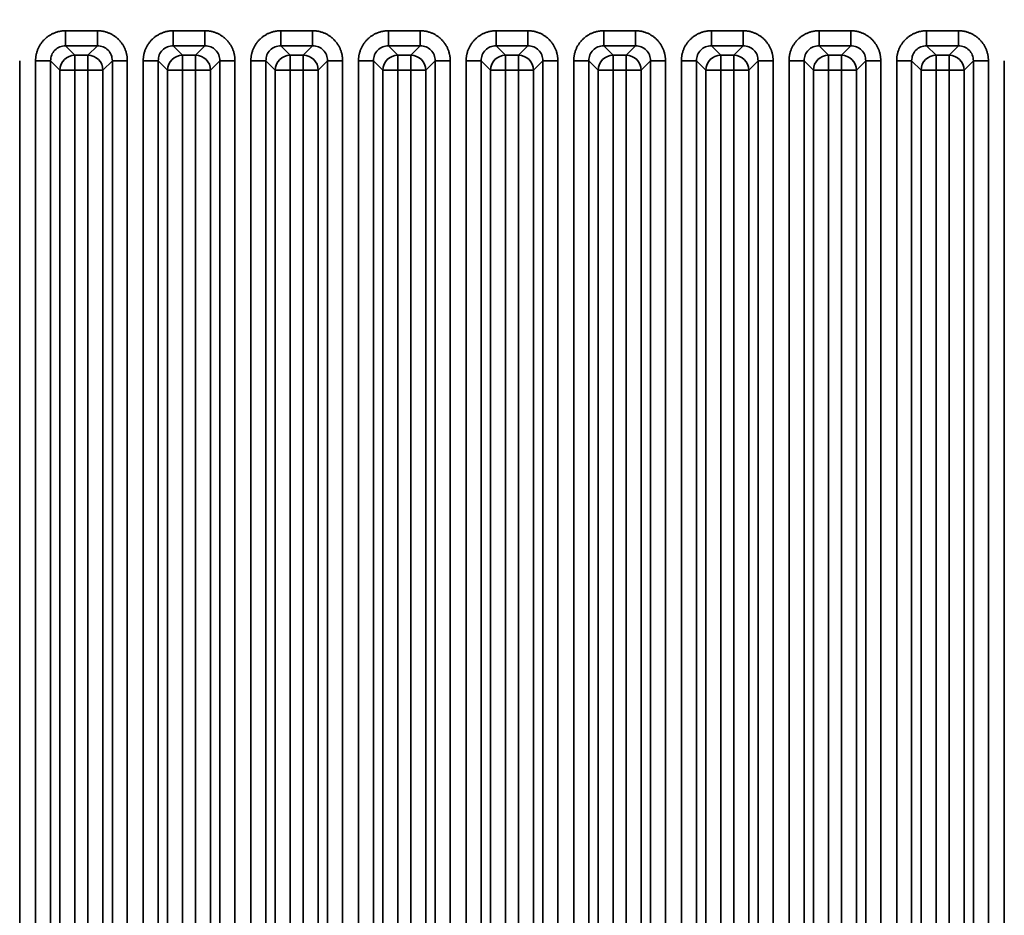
# Model space of a CAD drawing. Header units: millimetres. Extents: x 31 to 1647, y 187 to 975.
# Tile 52 of 151: x 1103 to 1149, y 430 to 471. Entities that reach past the tile are written whole.
import ezdxf

# ---------------------------------------------------------------- set-up
doc = ezdxf.new("R2010")
doc.units = ezdxf.units.MM
doc.layers.add('1', color=7, linetype='Continuous', true_color=0xffffff)
doc.styles.add('kanji2', font='simplex.shx', dxfattribs={"bigfont": 'bigfont.shx'})
doc.dimstyles.get("Standard").update_dxf_attribs({"dimtxt": 0.18, "dimasz": 0.18, "dimexe": 0.18, "dimexo": 0.0625, "dimgap": 0.09, "dimtad": 0, "dimtih": 1, "dimtoh": 1, "dimdec": 4, "dimzin": 0, "dimdsep": 46, "dimtxsty": 'Standard', "dimcen": 0.09, "dimadec": 0, "dimazin": 0, "dimtfac": 1, "dimtdec": 4, "dimtofl": 0, "dimtmove": 0, "dimatfit": 3, "dimfxl": 1, "dimtolj": 1, "dimtzin": 0, "dimarcsym": 0})

# ---------------------------------------------------------------- blocks, each defined once
blk = doc.blocks.new('_U14')
at = {"layer": '1', "color": 146, "lineweight": 13}
for p, q in [((1042.396509, 415.784238), (1042.396509, 818.404317)), ((1619.316509, 415.784238), (1619.316509, 818.404317)), ((1042.396509, 816.404317), (1045.396506, 817.208165)), ((1619.316509, 816.404317), (1616.316506, 817.208165)), ((1042.396509, 816.404317), (1619.316509, 816.404317)), ((1042.396509, 816.404317), (1045.396512, 815.600469)), ((1619.316509, 816.404317), (1616.316512, 815.600469))]:
    blk.add_line(p, q, dxfattribs=at)
at = {"layer": '1', "color": 146, "linetype": 'Continuous', "lineweight": 13, "insert": (1324.478493, 816.170809), "char_height": 3, "attachment_point": 7, "line_spacing_factor": 0.63253, "style": 'kanji2'}
blk.add_mtext('\\W0.9303;576.9', dxfattribs=at)
blk = doc.blocks.new('_Open')
at = {"color": 0, "linetype": 'ByBlock', "lineweight": -2}
for p, q in [((-1, 0.166667), (0, 0)), ((-1, -0.166667), (0, 0)), ((0, 0), (-1, 0))]:
    blk.add_line(p, q, dxfattribs=at)
blk = doc.blocks.new('_U28')
at = {"layer": '1', "color": 146, "lineweight": 13}
for p, q in [((1619.316509, 703.864238), (966.892589, 703.864238)), ((968.892589, 703.864238), (968.088741, 700.864235)), ((968.892589, 703.864238), (968.892589, 415.784238)), ((968.892589, 703.864238), (969.696437, 700.864241)), ((968.892589, 415.784238), (968.088741, 418.784235)), ((968.892589, 415.784238), (969.696437, 418.784241)), ((1619.316509, 415.784238), (966.892589, 415.784238))]:
    blk.add_line(p, q, dxfattribs=at)
at = {"layer": '1', "color": 146, "linetype": 'Continuous', "lineweight": 13, "insert": (969.420097, 553.422222), "char_height": 3, "attachment_point": 7, "rotation": 90, "line_spacing_factor": 0.63253, "style": 'kanji2'}
blk.add_mtext('\\W0.9631;288.1', dxfattribs=at)

msp = doc.modelspace()

# ---------------------------------------------------------------- linework, layer by layer
at = {"layer": '1', "color": 18, "linetype": 'Continuous', "lineweight": 35}
for p, q in [((1105.1186, 470.9795), (1106.5945, 470.9795)), ((1110.1186, 470.9795), (1111.5945, 470.9795)), ((1115.1186, 470.9795), (1116.5945, 470.9795)), ((1120.1186, 470.9795), (1121.5945, 470.9795)), ((1125.1186, 470.9795), (1126.5945, 470.9795)), ((1130.1186, 470.9795), (1131.5945, 470.9795)), ((1135.1186, 470.9795), (1136.5945, 470.9795)), ((1140.1186, 470.9795), (1141.5945, 470.9795)), ((1145.1186, 470.9795), (1146.5945, 470.9795)), ((1105.1186, 470.2834), (1105.5544, 469.8476)), ((1106.5945, 470.2834), (1105.1186, 470.2834)), ((1106.1587, 469.8476), (1106.5945, 470.2834)), ((1110.1186, 470.2834), (1110.5544, 469.8476)), ((1111.5945, 470.2834), (1110.1186, 470.2834)), ((1111.1587, 469.8476), (1111.5945, 470.2834)), ((1115.1186, 470.2834), (1115.5544, 469.8476)), ((1116.5945, 470.2834), (1115.1186, 470.2834)), ((1116.1587, 469.8476), (1116.5945, 470.2834)), ((1120.1186, 470.2834), (1120.5544, 469.8476)), ((1121.5945, 470.2834), (1120.1186, 470.2834)), ((1121.1587, 469.8476), (1121.5945, 470.2834)), ((1125.1186, 470.2834), (1125.5544, 469.8476)), ((1126.5945, 470.2834), (1125.1186, 470.2834)), ((1126.1587, 469.8476), (1126.5945, 470.2834)), ((1130.1186, 470.2834), (1130.5544, 469.8476)), ((1131.5945, 470.2834), (1130.1186, 470.2834)), ((1131.1587, 469.8476), (1131.5945, 470.2834)), ((1135.1186, 470.2834), (1135.5544, 469.8476)), ((1136.5945, 470.2834), (1135.1186, 470.2834)), ((1136.1587, 469.8476), (1136.5945, 470.2834)), ((1140.1186, 470.2834), (1140.5544, 469.8476)), ((1141.5945, 470.2834), (1140.1186, 470.2834)), ((1141.1587, 469.8476), (1141.5945, 470.2834)), ((1145.1186, 470.2834), (1145.5544, 469.8476)), ((1146.5945, 470.2834), (1145.1186, 470.2834)), ((1146.1587, 469.8476), (1146.5945, 470.2834)), ((1105.5544, 469.8476), (1105.5544, 469.1514)), ((1105.5544, 469.8476), (1106.1587, 469.8476)), ((1106.1587, 469.8476), (1106.1587, 469.1514)), ((1110.5544, 469.8476), (1110.5544, 469.1514)), ((1110.5544, 469.8476), (1111.1587, 469.8476)), ((1111.1587, 469.8476), (1111.1587, 469.1514)), ((1115.5544, 469.8476), (1115.5544, 469.1514)), ((1115.5544, 469.8476), (1116.1587, 469.8476)), ((1116.1587, 469.8476), (1116.1587, 469.1514)), ((1120.5544, 469.8476), (1120.5544, 469.1514)), ((1120.5544, 469.8476), (1121.1587, 469.8476)), ((1121.1587, 469.8476), (1121.1587, 469.1514)), ((1125.5544, 469.8476), (1125.5544, 469.1514)), ((1125.5544, 469.8476), (1126.1587, 469.8476)), ((1126.1587, 469.8476), (1126.1587, 469.1514)), ((1130.5544, 469.8476), (1130.5544, 469.1514)), ((1130.5544, 469.8476), (1131.1587, 469.8476)), ((1131.1587, 469.8476), (1131.1587, 469.1514)), ((1135.5544, 469.8476), (1135.5544, 469.1514)), ((1135.5544, 469.8476), (1136.1587, 469.8476)), ((1136.1587, 469.8476), (1136.1587, 469.1514)), ((1140.5544, 469.8476), (1140.5544, 469.1514)), ((1140.5544, 469.8476), (1141.1587, 469.8476)), ((1141.1587, 469.8476), (1141.1587, 469.1514)), ((1145.5544, 469.8476), (1145.5544, 469.1514)), ((1145.5544, 469.8476), (1146.1587, 469.8476)), ((1146.1587, 469.8476), (1146.1587, 469.1514)), ((1102.9868, 469.5872), (1102.9868, 394.1113)), ((1103.7262, 394.1113), (1103.7262, 469.5872)), ((1104.8582, 469.1514), (1104.4224, 469.5872)), ((1104.4224, 469.5872), (1104.4224, 394.1113)), ((1107.2906, 469.5872), (1106.8548, 469.1514)), ((1107.2906, 394.1113), (1107.2906, 469.5872)), ((1107.9868, 469.5872), (1107.9868, 394.1113)), ((1108.7262, 394.1113), (1108.7262, 469.5872)), ((1109.8582, 469.1514), (1109.4224, 469.5872)), ((1109.4224, 469.5872), (1109.4224, 394.1113)), ((1112.2906, 469.5872), (1111.8548, 469.1514)), ((1112.2906, 394.1113), (1112.2906, 469.5872)), ((1112.9868, 469.5872), (1112.9868, 394.1113)), ((1113.7262, 394.1113), (1113.7262, 469.5872)), ((1114.8582, 469.1514), (1114.4224, 469.5872)), ((1114.4224, 469.5872), (1114.4224, 394.1113)), ((1117.2906, 469.5872), (1116.8548, 469.1514)), ((1117.2906, 394.1113), (1117.2906, 469.5872)), ((1117.9868, 469.5872), (1117.9868, 394.1113)), ((1118.7262, 394.1113), (1118.7262, 469.5872)), ((1119.8582, 469.1514), (1119.4224, 469.5872)), ((1119.4224, 469.5872), (1119.4224, 394.1113)), ((1122.2906, 469.5872), (1121.8548, 469.1514)), ((1122.2906, 394.1113), (1122.2906, 469.5872)), ((1122.9868, 469.5872), (1122.9868, 394.1113)), ((1123.7262, 394.1113), (1123.7262, 469.5872)), ((1124.8582, 469.1514), (1124.4224, 469.5872)), ((1124.4224, 469.5872), (1124.4224, 394.1113)), ((1127.2906, 469.5872), (1126.8548, 469.1514)), ((1127.2906, 394.1113), (1127.2906, 469.5872)), ((1127.9868, 469.5872), (1127.9868, 394.1113)), ((1128.7262, 394.1113), (1128.7262, 469.5872)), ((1129.8582, 469.1514), (1129.4224, 469.5872)), ((1129.4224, 469.5872), (1129.4224, 394.1113)), ((1132.2906, 469.5872), (1131.8548, 469.1514)), ((1132.2906, 394.1113), (1132.2906, 469.5872)), ((1132.9868, 469.5872), (1132.9868, 394.1113)), ((1133.7262, 394.1113), (1133.7262, 469.5872)), ((1134.8582, 469.1514), (1134.4224, 469.5872)), ((1134.4224, 469.5872), (1134.4224, 394.1113)), ((1137.2906, 469.5872), (1136.8548, 469.1514)), ((1137.2906, 394.1113), (1137.2906, 469.5872)), ((1137.9868, 469.5872), (1137.9868, 394.1113)), ((1138.7262, 394.1113), (1138.7262, 469.5872)), ((1139.8582, 469.1514), (1139.4224, 469.5872)), ((1139.4224, 469.5872), (1139.4224, 394.1113)), ((1142.2906, 469.5872), (1141.8548, 469.1514)), ((1142.2906, 394.1113), (1142.2906, 469.5872)), ((1142.9868, 469.5872), (1142.9868, 394.1113)), ((1143.7262, 394.1113), (1143.7262, 469.5872)), ((1144.8582, 469.1514), (1144.4224, 469.5872)), ((1144.4224, 469.5872), (1144.4224, 394.1113)), ((1147.2906, 469.5872), (1146.8548, 469.1514)), ((1147.2906, 394.1113), (1147.2906, 469.5872)), ((1147.9868, 469.5872), (1147.9868, 394.1113)), ((1148.7262, 394.1113), (1148.7262, 469.5872)), ((1105.5544, 469.1514), (1104.8582, 469.1514)), ((1104.8582, 394.5471), (1104.8582, 469.1514)), ((1106.1587, 469.1514), (1105.5544, 469.1514)), ((1105.5544, 469.1514), (1105.5544, 394.5471)), ((1106.8548, 469.1514), (1106.1587, 469.1514)), ((1106.1587, 394.5471), (1106.1587, 469.1514)), ((1106.8548, 469.1514), (1106.8548, 394.5471)), ((1110.5544, 469.1514), (1109.8582, 469.1514)), ((1109.8582, 394.5471), (1109.8582, 469.1514)), ((1110.5544, 469.1514), (1110.5544, 394.5471)), ((1111.1587, 469.1514), (1110.5544, 469.1514)), ((1111.8548, 469.1514), (1111.1587, 469.1514)), ((1111.1587, 394.5471), (1111.1587, 469.1514)), ((1111.8548, 469.1514), (1111.8548, 394.5471)), ((1115.5544, 469.1514), (1114.8582, 469.1514)), ((1114.8582, 394.5471), (1114.8582, 469.1514)), ((1116.1587, 469.1514), (1115.5544, 469.1514)), ((1115.5544, 469.1514), (1115.5544, 394.5471)), ((1116.8548, 469.1514), (1116.1587, 469.1514)), ((1116.1587, 394.5471), (1116.1587, 469.1514)), ((1116.8548, 469.1514), (1116.8548, 394.5471)), ((1120.5544, 469.1514), (1119.8582, 469.1514)), ((1119.8582, 394.5471), (1119.8582, 469.1514)), ((1121.1587, 469.1514), (1120.5544, 469.1514)), ((1120.5544, 469.1514), (1120.5544, 394.5471)), ((1121.1587, 394.5471), (1121.1587, 469.1514)), ((1121.8548, 469.1514), (1121.1587, 469.1514)), ((1121.8548, 469.1514), (1121.8548, 394.5471)), ((1125.5544, 469.1514), (1124.8582, 469.1514)), ((1124.8582, 394.5471), (1124.8582, 469.1514)), ((1125.5544, 469.1514), (1125.5544, 394.5471)), ((1126.1587, 469.1514), (1125.5544, 469.1514)), ((1126.1587, 394.5471), (1126.1587, 469.1514)), ((1126.8548, 469.1514), (1126.1587, 469.1514)), ((1126.8548, 469.1514), (1126.8548, 394.5471)), ((1130.5544, 469.1514), (1129.8582, 469.1514)), ((1129.8582, 394.5471), (1129.8582, 469.1514)), ((1130.5544, 469.1514), (1130.5544, 394.5471)), ((1131.1587, 469.1514), (1130.5544, 469.1514)), ((1131.1587, 394.5471), (1131.1587, 469.1514)), ((1131.8548, 469.1514), (1131.1587, 469.1514)), ((1131.8548, 469.1514), (1131.8548, 394.5471)), ((1135.5544, 469.1514), (1134.8582, 469.1514)), ((1134.8582, 394.5471), (1134.8582, 469.1514)), ((1135.5544, 469.1514), (1135.5544, 394.5471)), ((1136.1587, 469.1514), (1135.5544, 469.1514)), ((1136.8548, 469.1514), (1136.1587, 469.1514)), ((1136.1587, 394.5471), (1136.1587, 469.1514)), ((1136.8548, 469.1514), (1136.8548, 394.5471)), ((1140.5544, 469.1514), (1139.8582, 469.1514)), ((1139.8582, 394.5471), (1139.8582, 469.1514)), ((1140.5544, 469.1514), (1140.5544, 394.5471)), ((1141.1587, 469.1514), (1140.5544, 469.1514)), ((1141.1587, 394.5471), (1141.1587, 469.1514)), ((1141.8548, 469.1514), (1141.1587, 469.1514)), ((1141.8548, 469.1514), (1141.8548, 394.5471)), ((1145.5544, 469.1514), (1144.8582, 469.1514)), ((1144.8582, 394.5471), (1144.8582, 469.1514)), ((1145.5544, 469.1514), (1145.5544, 394.5471)), ((1146.1587, 469.1514), (1145.5544, 469.1514)), ((1146.8548, 469.1514), (1146.1587, 469.1514)), ((1146.1587, 394.5471), (1146.1587, 469.1514)), ((1146.8548, 469.1514), (1146.8548, 394.5471))]:
    msp.add_line(p, q, dxfattribs=at)
for centre, major_axis in [((1105.5544, 469.1514), (0.495, 0.495)), ((1106.1587, 469.1514), (0.495, -0.495)), ((1110.5544, 469.1514), (0.495, 0.495)), ((1111.1587, 469.1514), (0.495, -0.495)), ((1115.5544, 469.1514), (0.495, 0.495)), ((1116.1587, 469.1514), (0.495, -0.495)), ((1120.5544, 469.1514), (0.495, 0.495)), ((1121.1587, 469.1514), (0.495, -0.495)), ((1125.5544, 469.1514), (0.495, 0.495)), ((1126.1587, 469.1514), (0.495, -0.495)), ((1130.5544, 469.1514), (0.495, 0.495)), ((1131.1587, 469.1514), (0.495, -0.495)), ((1135.5544, 469.1514), (0.495, 0.495)), ((1136.1587, 469.1514), (0.495, -0.495)), ((1140.5544, 469.1514), (0.495, 0.495)), ((1141.1587, 469.1514), (0.495, -0.495)), ((1145.5544, 469.1514), (0.495, 0.495)), ((1146.1587, 469.1514), (0.495, -0.495))]:
    msp.add_ellipse(centre, major_axis=major_axis, ratio=0.989133, start_param=0.7908614, end_param=2.3507313, dxfattribs=at)
for points in [[(1103.7262, 469.5872), (1103.7262, 469.8649), (1103.9373, 470.3766), (1104.3281, 470.7678), (1104.8403, 470.9795), (1105.1186, 470.9795)], [(1106.5945, 470.9795), (1106.8722, 470.9795), (1107.3839, 470.7685), (1107.7751, 470.3776), (1107.9868, 469.8655), (1107.9868, 469.5872)], [(1108.7262, 469.5872), (1108.7262, 469.8649), (1108.9373, 470.3766), (1109.3281, 470.7678), (1109.8403, 470.9795), (1110.1186, 470.9795)], [(1111.5945, 470.9795), (1111.8722, 470.9795), (1112.3839, 470.7685), (1112.7751, 470.3776), (1112.9868, 469.8655), (1112.9868, 469.5872)], [(1113.7262, 469.5872), (1113.7262, 469.8649), (1113.9373, 470.3766), (1114.3281, 470.7678), (1114.8403, 470.9795), (1115.1186, 470.9795)], [(1116.5945, 470.9795), (1116.8722, 470.9795), (1117.3839, 470.7685), (1117.7751, 470.3776), (1117.9868, 469.8655), (1117.9868, 469.5872)], [(1118.7262, 469.5872), (1118.7262, 469.8649), (1118.9373, 470.3766), (1119.3281, 470.7678), (1119.8403, 470.9795), (1120.1186, 470.9795)], [(1121.5945, 470.9795), (1121.8722, 470.9795), (1122.3839, 470.7685), (1122.7751, 470.3776), (1122.9868, 469.8655), (1122.9868, 469.5872)], [(1123.7262, 469.5872), (1123.7262, 469.8649), (1123.9373, 470.3766), (1124.3281, 470.7678), (1124.8403, 470.9795), (1125.1186, 470.9795)], [(1126.5945, 470.9795), (1126.8722, 470.9795), (1127.3839, 470.7685), (1127.7751, 470.3776), (1127.9868, 469.8655), (1127.9868, 469.5872)], [(1128.7262, 469.5872), (1128.7262, 469.8649), (1128.9373, 470.3766), (1129.3281, 470.7678), (1129.8403, 470.9795), (1130.1186, 470.9795)], [(1131.5945, 470.9795), (1131.8722, 470.9795), (1132.3839, 470.7685), (1132.7751, 470.3776), (1132.9868, 469.8655), (1132.9868, 469.5872)], [(1133.7262, 469.5872), (1133.7262, 469.8649), (1133.9373, 470.3766), (1134.3281, 470.7678), (1134.8403, 470.9795), (1135.1186, 470.9795)], [(1136.5945, 470.9795), (1136.8722, 470.9795), (1137.3839, 470.7685), (1137.7751, 470.3776), (1137.9868, 469.8655), (1137.9868, 469.5872)], [(1138.7262, 469.5872), (1138.7262, 469.8649), (1138.9373, 470.3766), (1139.3281, 470.7678), (1139.8403, 470.9795), (1140.1186, 470.9795)], [(1141.5945, 470.9795), (1141.8722, 470.9795), (1142.3839, 470.7685), (1142.7751, 470.3776), (1142.9868, 469.8655), (1142.9868, 469.5872)], [(1143.7262, 469.5872), (1143.7262, 469.8649), (1143.9373, 470.3766), (1144.3281, 470.7678), (1144.8403, 470.9795), (1145.1186, 470.9795)], [(1146.5945, 470.9795), (1146.8722, 470.9795), (1147.3839, 470.7685), (1147.7751, 470.3776), (1147.9868, 469.8655), (1147.9868, 469.5872)]]:
    msp.add_open_spline(points, degree=2, dxfattribs=at)
for points, knots in [([(1105.1186, 470.9795), (1105.1186, 470.9368), (1105.1186, 470.894), (1105.1186, 470.8099), (1105.1186, 470.7686), (1105.1186, 470.6887), (1105.1186, 470.6502), (1105.1186, 470.5773), (1105.1186, 470.5429), (1105.1186, 470.4794), (1105.1186, 470.4502), (1105.1186, 470.3981), (1105.1186, 470.3752), (1105.1186, 470.3364), (1105.1186, 470.3205), (1105.1186, 470.2962), (1105.1186, 470.2878), (1105.1186, 470.2834)], [0, 0, 0, 0, 0.125, 0.125, 0.25, 0.25, 0.375, 0.375, 0.5, 0.5, 0.625, 0.625, 0.75, 0.75, 0.875, 0.875, 1, 1, 1, 1]), ([(1106.5945, 470.9795), (1106.5945, 470.9368), (1106.5944, 470.894), (1106.5944, 470.81), (1106.5943, 470.7687), (1106.5942, 470.6888), (1106.5942, 470.6503), (1106.5941, 470.5774), (1106.5941, 470.543), (1106.594, 470.4796), (1106.594, 470.4504), (1106.5939, 470.3985), (1106.5939, 470.3756), (1106.594, 470.337), (1106.594, 470.3212), (1106.5942, 470.2971), (1106.5943, 470.2888), (1106.5945, 470.2845)], [0, 0, 0, 0, 0.125, 0.125, 0.25, 0.25, 0.375, 0.375, 0.5, 0.5, 0.625, 0.625, 0.75, 0.75, 0.875, 0.875, 1, 1, 1, 1]), ([(1110.1186, 470.9795), (1110.1186, 470.9368), (1110.1186, 470.894), (1110.1186, 470.8099), (1110.1186, 470.7686), (1110.1186, 470.6887), (1110.1186, 470.6502), (1110.1186, 470.5773), (1110.1186, 470.5429), (1110.1186, 470.4794), (1110.1186, 470.4502), (1110.1186, 470.3981), (1110.1186, 470.3752), (1110.1186, 470.3364), (1110.1186, 470.3205), (1110.1186, 470.2962), (1110.1186, 470.2878), (1110.1186, 470.2834)], [0, 0, 0, 0, 0.125, 0.125, 0.25, 0.25, 0.375, 0.375, 0.5, 0.5, 0.625, 0.625, 0.75, 0.75, 0.875, 0.875, 1, 1, 1, 1]), ([(1111.5945, 470.9795), (1111.5945, 470.9368), (1111.5944, 470.894), (1111.5944, 470.81), (1111.5943, 470.7687), (1111.5942, 470.6888), (1111.5942, 470.6503), (1111.5941, 470.5774), (1111.5941, 470.543), (1111.594, 470.4796), (1111.594, 470.4504), (1111.5939, 470.3985), (1111.5939, 470.3756), (1111.594, 470.337), (1111.594, 470.3212), (1111.5942, 470.2971), (1111.5943, 470.2888), (1111.5945, 470.2845)], [0, 0, 0, 0, 0.125, 0.125, 0.25, 0.25, 0.375, 0.375, 0.5, 0.5, 0.625, 0.625, 0.75, 0.75, 0.875, 0.875, 1, 1, 1, 1]), ([(1115.1186, 470.9795), (1115.1186, 470.9368), (1115.1186, 470.894), (1115.1186, 470.8099), (1115.1186, 470.7686), (1115.1186, 470.6887), (1115.1186, 470.6502), (1115.1186, 470.5773), (1115.1186, 470.5429), (1115.1186, 470.4794), (1115.1186, 470.4502), (1115.1186, 470.3981), (1115.1186, 470.3752), (1115.1186, 470.3364), (1115.1186, 470.3205), (1115.1186, 470.2962), (1115.1186, 470.2878), (1115.1186, 470.2834)], [0, 0, 0, 0, 0.125, 0.125, 0.25, 0.25, 0.375, 0.375, 0.5, 0.5, 0.625, 0.625, 0.75, 0.75, 0.875, 0.875, 1, 1, 1, 1]), ([(1116.5945, 470.9795), (1116.5945, 470.9368), (1116.5944, 470.894), (1116.5944, 470.81), (1116.5943, 470.7687), (1116.5942, 470.6888), (1116.5942, 470.6503), (1116.5941, 470.5774), (1116.5941, 470.543), (1116.594, 470.4796), (1116.594, 470.4504), (1116.5939, 470.3985), (1116.5939, 470.3756), (1116.594, 470.337), (1116.594, 470.3212), (1116.5942, 470.2971), (1116.5943, 470.2888), (1116.5945, 470.2845)], [0, 0, 0, 0, 0.125, 0.125, 0.25, 0.25, 0.375, 0.375, 0.5, 0.5, 0.625, 0.625, 0.75, 0.75, 0.875, 0.875, 1, 1, 1, 1]), ([(1120.1186, 470.9795), (1120.1186, 470.9368), (1120.1186, 470.894), (1120.1186, 470.8099), (1120.1186, 470.7686), (1120.1186, 470.6887), (1120.1186, 470.6502), (1120.1186, 470.5773), (1120.1186, 470.5429), (1120.1186, 470.4794), (1120.1186, 470.4502), (1120.1186, 470.3981), (1120.1186, 470.3752), (1120.1186, 470.3364), (1120.1186, 470.3205), (1120.1186, 470.2962), (1120.1186, 470.2878), (1120.1186, 470.2834)], [0, 0, 0, 0, 0.125, 0.125, 0.25, 0.25, 0.375, 0.375, 0.5, 0.5, 0.625, 0.625, 0.75, 0.75, 0.875, 0.875, 1, 1, 1, 1]), ([(1121.5945, 470.9795), (1121.5945, 470.9368), (1121.5944, 470.894), (1121.5944, 470.81), (1121.5943, 470.7687), (1121.5942, 470.6888), (1121.5942, 470.6503), (1121.5941, 470.5774), (1121.5941, 470.543), (1121.594, 470.4796), (1121.594, 470.4504), (1121.5939, 470.3985), (1121.5939, 470.3756), (1121.594, 470.337), (1121.594, 470.3212), (1121.5942, 470.2971), (1121.5943, 470.2888), (1121.5945, 470.2845)], [0, 0, 0, 0, 0.125, 0.125, 0.25, 0.25, 0.375, 0.375, 0.5, 0.5, 0.625, 0.625, 0.75, 0.75, 0.875, 0.875, 1, 1, 1, 1]), ([(1125.1186, 470.9795), (1125.1186, 470.9368), (1125.1186, 470.894), (1125.1186, 470.8099), (1125.1186, 470.7686), (1125.1186, 470.6887), (1125.1186, 470.6502), (1125.1186, 470.5773), (1125.1186, 470.5429), (1125.1186, 470.4794), (1125.1186, 470.4502), (1125.1186, 470.3981), (1125.1186, 470.3752), (1125.1186, 470.3364), (1125.1186, 470.3205), (1125.1186, 470.2962), (1125.1186, 470.2878), (1125.1186, 470.2834)], [0, 0, 0, 0, 0.125, 0.125, 0.25, 0.25, 0.375, 0.375, 0.5, 0.5, 0.625, 0.625, 0.75, 0.75, 0.875, 0.875, 1, 1, 1, 1]), ([(1126.5945, 470.9795), (1126.5945, 470.9368), (1126.5944, 470.894), (1126.5944, 470.81), (1126.5943, 470.7687), (1126.5942, 470.6888), (1126.5942, 470.6503), (1126.5941, 470.5774), (1126.5941, 470.543), (1126.594, 470.4796), (1126.594, 470.4504), (1126.5939, 470.3985), (1126.5939, 470.3756), (1126.594, 470.337), (1126.594, 470.3212), (1126.5942, 470.2971), (1126.5943, 470.2888), (1126.5945, 470.2845)], [0, 0, 0, 0, 0.125, 0.125, 0.25, 0.25, 0.375, 0.375, 0.5, 0.5, 0.625, 0.625, 0.75, 0.75, 0.875, 0.875, 1, 1, 1, 1]), ([(1130.1186, 470.9795), (1130.1186, 470.9368), (1130.1186, 470.894), (1130.1186, 470.8099), (1130.1186, 470.7686), (1130.1186, 470.6887), (1130.1186, 470.6502), (1130.1186, 470.5773), (1130.1186, 470.5429), (1130.1186, 470.4794), (1130.1186, 470.4502), (1130.1186, 470.3981), (1130.1186, 470.3752), (1130.1186, 470.3364), (1130.1186, 470.3205), (1130.1186, 470.2962), (1130.1186, 470.2878), (1130.1186, 470.2834)], [0, 0, 0, 0, 0.125, 0.125, 0.25, 0.25, 0.375, 0.375, 0.5, 0.5, 0.625, 0.625, 0.75, 0.75, 0.875, 0.875, 1, 1, 1, 1]), ([(1131.5945, 470.9795), (1131.5945, 470.9368), (1131.5944, 470.894), (1131.5944, 470.81), (1131.5943, 470.7687), (1131.5942, 470.6888), (1131.5942, 470.6503), (1131.5941, 470.5774), (1131.5941, 470.543), (1131.594, 470.4796), (1131.594, 470.4504), (1131.5939, 470.3985), (1131.5939, 470.3756), (1131.594, 470.337), (1131.594, 470.3212), (1131.5942, 470.2971), (1131.5943, 470.2888), (1131.5945, 470.2845)], [0, 0, 0, 0, 0.125, 0.125, 0.25, 0.25, 0.375, 0.375, 0.5, 0.5, 0.625, 0.625, 0.75, 0.75, 0.875, 0.875, 1, 1, 1, 1]), ([(1135.1186, 470.9795), (1135.1186, 470.9368), (1135.1186, 470.894), (1135.1186, 470.8099), (1135.1186, 470.7686), (1135.1186, 470.6887), (1135.1186, 470.6502), (1135.1186, 470.5773), (1135.1186, 470.5429), (1135.1186, 470.4794), (1135.1186, 470.4502), (1135.1186, 470.3981), (1135.1186, 470.3752), (1135.1186, 470.3364), (1135.1186, 470.3205), (1135.1186, 470.2962), (1135.1186, 470.2878), (1135.1186, 470.2834)], [0, 0, 0, 0, 0.125, 0.125, 0.25, 0.25, 0.375, 0.375, 0.5, 0.5, 0.625, 0.625, 0.75, 0.75, 0.875, 0.875, 1, 1, 1, 1]), ([(1136.5945, 470.9795), (1136.5945, 470.9368), (1136.5944, 470.894), (1136.5944, 470.81), (1136.5943, 470.7687), (1136.5942, 470.6888), (1136.5942, 470.6503), (1136.5941, 470.5774), (1136.5941, 470.543), (1136.594, 470.4796), (1136.594, 470.4504), (1136.5939, 470.3985), (1136.5939, 470.3756), (1136.594, 470.337), (1136.594, 470.3212), (1136.5942, 470.2971), (1136.5943, 470.2888), (1136.5945, 470.2845)], [0, 0, 0, 0, 0.125, 0.125, 0.25, 0.25, 0.375, 0.375, 0.5, 0.5, 0.625, 0.625, 0.75, 0.75, 0.875, 0.875, 1, 1, 1, 1]), ([(1140.1186, 470.9795), (1140.1186, 470.9368), (1140.1186, 470.894), (1140.1186, 470.8099), (1140.1186, 470.7686), (1140.1186, 470.6887), (1140.1186, 470.6502), (1140.1186, 470.5773), (1140.1186, 470.5429), (1140.1186, 470.4794), (1140.1186, 470.4502), (1140.1186, 470.3981), (1140.1186, 470.3752), (1140.1186, 470.3364), (1140.1186, 470.3205), (1140.1186, 470.2962), (1140.1186, 470.2878), (1140.1186, 470.2834)], [0, 0, 0, 0, 0.125, 0.125, 0.25, 0.25, 0.375, 0.375, 0.5, 0.5, 0.625, 0.625, 0.75, 0.75, 0.875, 0.875, 1, 1, 1, 1]), ([(1141.5945, 470.9795), (1141.5945, 470.9368), (1141.5944, 470.894), (1141.5944, 470.81), (1141.5943, 470.7687), (1141.5942, 470.6888), (1141.5942, 470.6503), (1141.5941, 470.5774), (1141.5941, 470.543), (1141.594, 470.4796), (1141.594, 470.4504), (1141.5939, 470.3985), (1141.5939, 470.3756), (1141.594, 470.337), (1141.594, 470.3212), (1141.5942, 470.2971), (1141.5943, 470.2888), (1141.5945, 470.2845)], [0, 0, 0, 0, 0.125, 0.125, 0.25, 0.25, 0.375, 0.375, 0.5, 0.5, 0.625, 0.625, 0.75, 0.75, 0.875, 0.875, 1, 1, 1, 1]), ([(1145.1186, 470.9795), (1145.1186, 470.9368), (1145.1186, 470.894), (1145.1186, 470.8099), (1145.1186, 470.7686), (1145.1186, 470.6887), (1145.1186, 470.6502), (1145.1186, 470.5773), (1145.1186, 470.5429), (1145.1186, 470.4794), (1145.1186, 470.4502), (1145.1186, 470.3981), (1145.1186, 470.3752), (1145.1186, 470.3364), (1145.1186, 470.3205), (1145.1186, 470.2962), (1145.1186, 470.2878), (1145.1186, 470.2834)], [0, 0, 0, 0, 0.125, 0.125, 0.25, 0.25, 0.375, 0.375, 0.5, 0.5, 0.625, 0.625, 0.75, 0.75, 0.875, 0.875, 1, 1, 1, 1]), ([(1146.5945, 470.9795), (1146.5945, 470.9368), (1146.5944, 470.894), (1146.5944, 470.81), (1146.5943, 470.7687), (1146.5942, 470.6888), (1146.5942, 470.6503), (1146.5941, 470.5774), (1146.5941, 470.543), (1146.594, 470.4796), (1146.594, 470.4504), (1146.5939, 470.3985), (1146.5939, 470.3756), (1146.594, 470.337), (1146.594, 470.3212), (1146.5942, 470.2971), (1146.5943, 470.2888), (1146.5945, 470.2845)], [0, 0, 0, 0, 0.125, 0.125, 0.25, 0.25, 0.375, 0.375, 0.5, 0.5, 0.625, 0.625, 0.75, 0.75, 0.875, 0.875, 1, 1, 1, 1]), ([(1105.1186, 470.2834), (1105.0265, 470.2739), (1104.8434, 470.2551), (1104.6111, 470.0946), (1104.4507, 469.8624), (1104.4319, 469.6793), (1104.4224, 469.5872)], [0, 0, 0, 0, 0.2513614, 0.5, 0.7486386, 1, 1, 1, 1]), ([(1107.2906, 469.5872), (1107.2812, 469.6793), (1107.2623, 469.8624), (1107.1019, 470.0946), (1106.8697, 470.2551), (1106.6865, 470.2739), (1106.5945, 470.2834)], [0, 0, 0, 0, 0.2513614, 0.5, 0.7486386, 1, 1, 1, 1]), ([(1110.1186, 470.2834), (1110.0265, 470.2739), (1109.8434, 470.2551), (1109.6111, 470.0946), (1109.4507, 469.8624), (1109.4319, 469.6793), (1109.4224, 469.5872)], [0, 0, 0, 0, 0.2513614, 0.5, 0.7486386, 1, 1, 1, 1]), ([(1112.2906, 469.5872), (1112.2812, 469.6793), (1112.2623, 469.8624), (1112.1019, 470.0946), (1111.8697, 470.2551), (1111.6865, 470.2739), (1111.5945, 470.2834)], [0, 0, 0, 0, 0.2513614, 0.5, 0.7486386, 1, 1, 1, 1]), ([(1115.1186, 470.2834), (1115.0265, 470.2739), (1114.8434, 470.2551), (1114.6111, 470.0946), (1114.4507, 469.8624), (1114.4319, 469.6793), (1114.4224, 469.5872)], [0, 0, 0, 0, 0.2513614, 0.5, 0.7486386, 1, 1, 1, 1]), ([(1117.2906, 469.5872), (1117.2812, 469.6793), (1117.2623, 469.8624), (1117.1019, 470.0946), (1116.8697, 470.2551), (1116.6865, 470.2739), (1116.5945, 470.2834)], [0, 0, 0, 0, 0.2513614, 0.5, 0.7486386, 1, 1, 1, 1]), ([(1120.1186, 470.2834), (1120.0265, 470.2739), (1119.8434, 470.2551), (1119.6111, 470.0946), (1119.4507, 469.8624), (1119.4319, 469.6793), (1119.4224, 469.5872)], [0, 0, 0, 0, 0.2513614, 0.5, 0.7486386, 1, 1, 1, 1]), ([(1122.2906, 469.5872), (1122.2812, 469.6793), (1122.2623, 469.8624), (1122.1019, 470.0946), (1121.8697, 470.2551), (1121.6865, 470.2739), (1121.5945, 470.2834)], [0, 0, 0, 0, 0.2513614, 0.5, 0.7486386, 1, 1, 1, 1]), ([(1125.1186, 470.2834), (1125.0265, 470.2739), (1124.8434, 470.2551), (1124.6111, 470.0946), (1124.4507, 469.8624), (1124.4319, 469.6793), (1124.4224, 469.5872)], [0, 0, 0, 0, 0.2513614, 0.5, 0.7486386, 1, 1, 1, 1]), ([(1127.2906, 469.5872), (1127.2812, 469.6793), (1127.2623, 469.8624), (1127.1019, 470.0946), (1126.8697, 470.2551), (1126.6865, 470.2739), (1126.5945, 470.2834)], [0, 0, 0, 0, 0.2513614, 0.5, 0.7486386, 1, 1, 1, 1]), ([(1130.1186, 470.2834), (1130.0265, 470.2739), (1129.8434, 470.2551), (1129.6111, 470.0946), (1129.4507, 469.8624), (1129.4319, 469.6793), (1129.4224, 469.5872)], [0, 0, 0, 0, 0.2513614, 0.5, 0.7486386, 1, 1, 1, 1]), ([(1132.2906, 469.5872), (1132.2812, 469.6793), (1132.2623, 469.8624), (1132.1019, 470.0946), (1131.8697, 470.2551), (1131.6865, 470.2739), (1131.5945, 470.2834)], [0, 0, 0, 0, 0.2513614, 0.5, 0.7486386, 1, 1, 1, 1]), ([(1135.1186, 470.2834), (1135.0265, 470.2739), (1134.8434, 470.2551), (1134.6111, 470.0946), (1134.4507, 469.8624), (1134.4319, 469.6793), (1134.4224, 469.5872)], [0, 0, 0, 0, 0.2513614, 0.5, 0.7486386, 1, 1, 1, 1]), ([(1137.2906, 469.5872), (1137.2812, 469.6793), (1137.2623, 469.8624), (1137.1019, 470.0946), (1136.8697, 470.2551), (1136.6865, 470.2739), (1136.5945, 470.2834)], [0, 0, 0, 0, 0.2513614, 0.5, 0.7486386, 1, 1, 1, 1]), ([(1140.1186, 470.2834), (1140.0265, 470.2739), (1139.8434, 470.2551), (1139.6111, 470.0946), (1139.4507, 469.8624), (1139.4319, 469.6793), (1139.4224, 469.5872)], [0, 0, 0, 0, 0.2513614, 0.5, 0.7486386, 1, 1, 1, 1]), ([(1142.2906, 469.5872), (1142.2812, 469.6793), (1142.2623, 469.8624), (1142.1019, 470.0946), (1141.8697, 470.2551), (1141.6865, 470.2739), (1141.5945, 470.2834)], [0, 0, 0, 0, 0.2513614, 0.5, 0.7486386, 1, 1, 1, 1]), ([(1145.1186, 470.2834), (1145.0265, 470.2739), (1144.8434, 470.2551), (1144.6111, 470.0946), (1144.4507, 469.8624), (1144.4319, 469.6793), (1144.4224, 469.5872)], [0, 0, 0, 0, 0.2513614, 0.5, 0.7486386, 1, 1, 1, 1]), ([(1147.2906, 469.5872), (1147.2812, 469.6793), (1147.2623, 469.8624), (1147.1019, 470.0946), (1146.8697, 470.2551), (1146.6865, 470.2739), (1146.5945, 470.2834)], [0, 0, 0, 0, 0.2513614, 0.5, 0.7486386, 1, 1, 1, 1]), ([(1103.7262, 469.5872), (1103.769, 469.5872), (1103.8117, 469.5872), (1103.8958, 469.5871), (1103.9371, 469.5871), (1104.0169, 469.587), (1104.0554, 469.5869), (1104.1283, 469.5868), (1104.1627, 469.5868), (1104.2262, 469.5867), (1104.2553, 469.5867), (1104.3073, 469.5867), (1104.3301, 469.5867), (1104.3688, 469.5867), (1104.3846, 469.5868), (1104.4087, 469.5869), (1104.4169, 469.5871), (1104.4212, 469.5872)], [0, 0, 0, 0, 0.125, 0.125, 0.25, 0.25, 0.375, 0.375, 0.5, 0.5, 0.625, 0.625, 0.75, 0.75, 0.875, 0.875, 1, 1, 1, 1]), ([(1107.2918, 469.5872), (1107.2961, 469.5871), (1107.3044, 469.5869), (1107.3284, 469.5868), (1107.3442, 469.5867), (1107.3829, 469.5867), (1107.4058, 469.5867), (1107.4577, 469.5867), (1107.4868, 469.5867), (1107.5503, 469.5868), (1107.5847, 469.5868), (1107.6576, 469.5869), (1107.6961, 469.587), (1107.7759, 469.5871), (1107.8172, 469.5871), (1107.9013, 469.5872), (1107.9441, 469.5872), (1107.9868, 469.5872)], [0, 0, 0, 0, 0.125, 0.125, 0.25, 0.25, 0.375, 0.375, 0.5, 0.5, 0.625, 0.625, 0.75, 0.75, 0.875, 0.875, 1, 1, 1, 1]), ([(1108.7262, 469.5872), (1108.769, 469.5872), (1108.8117, 469.5872), (1108.8958, 469.5871), (1108.9371, 469.5871), (1109.0169, 469.587), (1109.0554, 469.5869), (1109.1283, 469.5868), (1109.1627, 469.5868), (1109.2262, 469.5867), (1109.2553, 469.5867), (1109.3073, 469.5867), (1109.3301, 469.5867), (1109.3688, 469.5867), (1109.3846, 469.5868), (1109.4087, 469.5869), (1109.4169, 469.5871), (1109.4212, 469.5872)], [0, 0, 0, 0, 0.125, 0.125, 0.25, 0.25, 0.375, 0.375, 0.5, 0.5, 0.625, 0.625, 0.75, 0.75, 0.875, 0.875, 1, 1, 1, 1]), ([(1112.2918, 469.5872), (1112.2961, 469.5871), (1112.3044, 469.5869), (1112.3284, 469.5868), (1112.3442, 469.5867), (1112.3829, 469.5867), (1112.4058, 469.5867), (1112.4577, 469.5867), (1112.4868, 469.5867), (1112.5503, 469.5868), (1112.5847, 469.5868), (1112.6576, 469.5869), (1112.6961, 469.587), (1112.7759, 469.5871), (1112.8172, 469.5871), (1112.9013, 469.5872), (1112.9441, 469.5872), (1112.9868, 469.5872)], [0, 0, 0, 0, 0.125, 0.125, 0.25, 0.25, 0.375, 0.375, 0.5, 0.5, 0.625, 0.625, 0.75, 0.75, 0.875, 0.875, 1, 1, 1, 1]), ([(1113.7262, 469.5872), (1113.769, 469.5872), (1113.8117, 469.5872), (1113.8958, 469.5871), (1113.9371, 469.5871), (1114.0169, 469.587), (1114.0554, 469.5869), (1114.1283, 469.5868), (1114.1627, 469.5868), (1114.2262, 469.5867), (1114.2553, 469.5867), (1114.3073, 469.5867), (1114.3301, 469.5867), (1114.3688, 469.5867), (1114.3846, 469.5868), (1114.4087, 469.5869), (1114.4169, 469.5871), (1114.4212, 469.5872)], [0, 0, 0, 0, 0.125, 0.125, 0.25, 0.25, 0.375, 0.375, 0.5, 0.5, 0.625, 0.625, 0.75, 0.75, 0.875, 0.875, 1, 1, 1, 1]), ([(1117.2918, 469.5872), (1117.2961, 469.5871), (1117.3044, 469.5869), (1117.3284, 469.5868), (1117.3442, 469.5867), (1117.3829, 469.5867), (1117.4058, 469.5867), (1117.4577, 469.5867), (1117.4868, 469.5867), (1117.5503, 469.5868), (1117.5847, 469.5868), (1117.6576, 469.5869), (1117.6961, 469.587), (1117.7759, 469.5871), (1117.8172, 469.5871), (1117.9013, 469.5872), (1117.9441, 469.5872), (1117.9868, 469.5872)], [0, 0, 0, 0, 0.125, 0.125, 0.25, 0.25, 0.375, 0.375, 0.5, 0.5, 0.625, 0.625, 0.75, 0.75, 0.875, 0.875, 1, 1, 1, 1]), ([(1118.7262, 469.5872), (1118.769, 469.5872), (1118.8117, 469.5872), (1118.8958, 469.5871), (1118.9371, 469.5871), (1119.0169, 469.587), (1119.0554, 469.5869), (1119.1283, 469.5868), (1119.1627, 469.5868), (1119.2262, 469.5867), (1119.2553, 469.5867), (1119.3073, 469.5867), (1119.3301, 469.5867), (1119.3688, 469.5867), (1119.3846, 469.5868), (1119.4087, 469.5869), (1119.4169, 469.5871), (1119.4212, 469.5872)], [0, 0, 0, 0, 0.125, 0.125, 0.25, 0.25, 0.375, 0.375, 0.5, 0.5, 0.625, 0.625, 0.75, 0.75, 0.875, 0.875, 1, 1, 1, 1]), ([(1122.2918, 469.5872), (1122.2961, 469.5871), (1122.3044, 469.5869), (1122.3284, 469.5868), (1122.3442, 469.5867), (1122.3829, 469.5867), (1122.4058, 469.5867), (1122.4577, 469.5867), (1122.4868, 469.5867), (1122.5503, 469.5868), (1122.5847, 469.5868), (1122.6576, 469.5869), (1122.6961, 469.587), (1122.7759, 469.5871), (1122.8172, 469.5871), (1122.9013, 469.5872), (1122.9441, 469.5872), (1122.9868, 469.5872)], [0, 0, 0, 0, 0.125, 0.125, 0.25, 0.25, 0.375, 0.375, 0.5, 0.5, 0.625, 0.625, 0.75, 0.75, 0.875, 0.875, 1, 1, 1, 1]), ([(1123.7262, 469.5872), (1123.769, 469.5872), (1123.8117, 469.5872), (1123.8958, 469.5871), (1123.9371, 469.5871), (1124.0169, 469.587), (1124.0554, 469.5869), (1124.1283, 469.5868), (1124.1627, 469.5868), (1124.2262, 469.5867), (1124.2553, 469.5867), (1124.3073, 469.5867), (1124.3301, 469.5867), (1124.3688, 469.5867), (1124.3846, 469.5868), (1124.4087, 469.5869), (1124.4169, 469.5871), (1124.4212, 469.5872)], [0, 0, 0, 0, 0.125, 0.125, 0.25, 0.25, 0.375, 0.375, 0.5, 0.5, 0.625, 0.625, 0.75, 0.75, 0.875, 0.875, 1, 1, 1, 1]), ([(1127.2918, 469.5872), (1127.2961, 469.5871), (1127.3044, 469.5869), (1127.3284, 469.5868), (1127.3442, 469.5867), (1127.3829, 469.5867), (1127.4058, 469.5867), (1127.4577, 469.5867), (1127.4868, 469.5867), (1127.5503, 469.5868), (1127.5847, 469.5868), (1127.6576, 469.5869), (1127.6961, 469.587), (1127.7759, 469.5871), (1127.8172, 469.5871), (1127.9013, 469.5872), (1127.9441, 469.5872), (1127.9868, 469.5872)], [0, 0, 0, 0, 0.125, 0.125, 0.25, 0.25, 0.375, 0.375, 0.5, 0.5, 0.625, 0.625, 0.75, 0.75, 0.875, 0.875, 1, 1, 1, 1]), ([(1128.7262, 469.5872), (1128.769, 469.5872), (1128.8117, 469.5872), (1128.8958, 469.5871), (1128.9371, 469.5871), (1129.0169, 469.587), (1129.0554, 469.5869), (1129.1283, 469.5868), (1129.1627, 469.5868), (1129.2262, 469.5867), (1129.2553, 469.5867), (1129.3073, 469.5867), (1129.3301, 469.5867), (1129.3688, 469.5867), (1129.3846, 469.5868), (1129.4087, 469.5869), (1129.4169, 469.5871), (1129.4212, 469.5872)], [0, 0, 0, 0, 0.125, 0.125, 0.25, 0.25, 0.375, 0.375, 0.5, 0.5, 0.625, 0.625, 0.75, 0.75, 0.875, 0.875, 1, 1, 1, 1]), ([(1132.2918, 469.5872), (1132.2961, 469.5871), (1132.3044, 469.5869), (1132.3284, 469.5868), (1132.3442, 469.5867), (1132.3829, 469.5867), (1132.4058, 469.5867), (1132.4577, 469.5867), (1132.4868, 469.5867), (1132.5503, 469.5868), (1132.5847, 469.5868), (1132.6576, 469.5869), (1132.6961, 469.587), (1132.7759, 469.5871), (1132.8172, 469.5871), (1132.9013, 469.5872), (1132.9441, 469.5872), (1132.9868, 469.5872)], [0, 0, 0, 0, 0.125, 0.125, 0.25, 0.25, 0.375, 0.375, 0.5, 0.5, 0.625, 0.625, 0.75, 0.75, 0.875, 0.875, 1, 1, 1, 1]), ([(1133.7262, 469.5872), (1133.769, 469.5872), (1133.8117, 469.5872), (1133.8958, 469.5871), (1133.9371, 469.5871), (1134.0169, 469.587), (1134.0554, 469.5869), (1134.1283, 469.5868), (1134.1627, 469.5868), (1134.2262, 469.5867), (1134.2553, 469.5867), (1134.3073, 469.5867), (1134.3301, 469.5867), (1134.3688, 469.5867), (1134.3846, 469.5868), (1134.4087, 469.5869), (1134.4169, 469.5871), (1134.4212, 469.5872)], [0, 0, 0, 0, 0.125, 0.125, 0.25, 0.25, 0.375, 0.375, 0.5, 0.5, 0.625, 0.625, 0.75, 0.75, 0.875, 0.875, 1, 1, 1, 1]), ([(1137.2918, 469.5872), (1137.2961, 469.5871), (1137.3044, 469.5869), (1137.3284, 469.5868), (1137.3442, 469.5867), (1137.3829, 469.5867), (1137.4058, 469.5867), (1137.4577, 469.5867), (1137.4868, 469.5867), (1137.5503, 469.5868), (1137.5847, 469.5868), (1137.6576, 469.5869), (1137.6961, 469.587), (1137.7759, 469.5871), (1137.8172, 469.5871), (1137.9013, 469.5872), (1137.9441, 469.5872), (1137.9868, 469.5872)], [0, 0, 0, 0, 0.125, 0.125, 0.25, 0.25, 0.375, 0.375, 0.5, 0.5, 0.625, 0.625, 0.75, 0.75, 0.875, 0.875, 1, 1, 1, 1]), ([(1138.7262, 469.5872), (1138.769, 469.5872), (1138.8117, 469.5872), (1138.8958, 469.5871), (1138.9371, 469.5871), (1139.0169, 469.587), (1139.0554, 469.5869), (1139.1283, 469.5868), (1139.1627, 469.5868), (1139.2262, 469.5867), (1139.2553, 469.5867), (1139.3073, 469.5867), (1139.3301, 469.5867), (1139.3688, 469.5867), (1139.3846, 469.5868), (1139.4087, 469.5869), (1139.4169, 469.5871), (1139.4212, 469.5872)], [0, 0, 0, 0, 0.125, 0.125, 0.25, 0.25, 0.375, 0.375, 0.5, 0.5, 0.625, 0.625, 0.75, 0.75, 0.875, 0.875, 1, 1, 1, 1]), ([(1142.2918, 469.5872), (1142.2961, 469.5871), (1142.3044, 469.5869), (1142.3284, 469.5868), (1142.3442, 469.5867), (1142.3829, 469.5867), (1142.4058, 469.5867), (1142.4577, 469.5867), (1142.4868, 469.5867), (1142.5503, 469.5868), (1142.5847, 469.5868), (1142.6576, 469.5869), (1142.6961, 469.587), (1142.7759, 469.5871), (1142.8172, 469.5871), (1142.9013, 469.5872), (1142.9441, 469.5872), (1142.9868, 469.5872)], [0, 0, 0, 0, 0.125, 0.125, 0.25, 0.25, 0.375, 0.375, 0.5, 0.5, 0.625, 0.625, 0.75, 0.75, 0.875, 0.875, 1, 1, 1, 1]), ([(1143.7262, 469.5872), (1143.769, 469.5872), (1143.8117, 469.5872), (1143.8958, 469.5871), (1143.9371, 469.5871), (1144.0169, 469.587), (1144.0554, 469.5869), (1144.1283, 469.5868), (1144.1627, 469.5868), (1144.2262, 469.5867), (1144.2553, 469.5867), (1144.3073, 469.5867), (1144.3301, 469.5867), (1144.3688, 469.5867), (1144.3846, 469.5868), (1144.4087, 469.5869), (1144.4169, 469.5871), (1144.4212, 469.5872)], [0, 0, 0, 0, 0.125, 0.125, 0.25, 0.25, 0.375, 0.375, 0.5, 0.5, 0.625, 0.625, 0.75, 0.75, 0.875, 0.875, 1, 1, 1, 1]), ([(1147.2918, 469.5872), (1147.2961, 469.5871), (1147.3044, 469.5869), (1147.3284, 469.5868), (1147.3442, 469.5867), (1147.3829, 469.5867), (1147.4058, 469.5867), (1147.4577, 469.5867), (1147.4868, 469.5867), (1147.5503, 469.5868), (1147.5847, 469.5868), (1147.6576, 469.5869), (1147.6961, 469.587), (1147.7759, 469.5871), (1147.8172, 469.5871), (1147.9013, 469.5872), (1147.9441, 469.5872), (1147.9868, 469.5872)], [0, 0, 0, 0, 0.125, 0.125, 0.25, 0.25, 0.375, 0.375, 0.5, 0.5, 0.625, 0.625, 0.75, 0.75, 0.875, 0.875, 1, 1, 1, 1])]:
    msp.add_open_spline(points, degree=3, knots=knots, dxfattribs=at)

# ---------------------------------------------------------------- dimensions: what is measured, and where the dimension line sits
at = {"layer": '1', "color": 146, "linetype": 'Continuous', "lineweight": 13}
dim = msp.add_linear_dim(base=(1619.3165, 816.4043), p1=(1042.3965, 415.7842), p2=(1619.3165, 415.7842), dimstyle='Standard', override={"dimtxt": 3, "dimasz": 3, "dimexe": 2, "dimexo": 0, "dimgap": 0.6, "dimtad": 1, "dimtih": 1, "dimtoh": 0, "dimdec": 1, "dimlfac": 1, "dimzin": 8, "dimdsep": 46, "dimlunit": 2, "dimtxsty": 'kanji2', "dimblk1": 'Open', "dimblk2": 'Open', "dimsah": 1, "dimse1": 0, "dimse2": 0, "dimsd1": 0, "dimsd2": 0, "dimclrd": 146, "dimclre": 146, "dimclrt": 146, "dimtol": 0, "dimtm": -0.1, "dimtfac": 0.833333, "dimtdec": 2, "dimtofl": 1, "dimtmove": 0, "dimtzin": 8, "dimlwd": 13, "dimlwe": 13}, dxfattribs=at)
dim.commit()
dim.dimension.update_dxf_attribs({"geometry": '_U14', "text_midpoint": (1330.8565, 816.4043), "dimtype": 160})
dim = msp.add_linear_dim(base=(968.8926, 415.7842), p1=(1619.3165, 703.8642), p2=(1619.3165, 415.7842), angle=90, dimstyle='Standard', override={"dimtxt": 3, "dimasz": 3, "dimexe": 2, "dimexo": 0, "dimgap": 0.6, "dimtad": 1, "dimtih": 0, "dimtoh": 0, "dimdec": 1, "dimlfac": 1, "dimzin": 8, "dimdsep": 46, "dimlunit": 2, "dimtxsty": 'kanji2', "dimblk1": 'Open', "dimblk2": 'Open', "dimsah": 1, "dimse1": 0, "dimse2": 0, "dimsd1": 0, "dimsd2": 0, "dimclrd": 146, "dimclre": 146, "dimclrt": 146, "dimtol": 0, "dimtm": -0.1, "dimtfac": 0.833333, "dimtdec": 2, "dimtofl": 1, "dimtmove": 0, "dimtzin": 8, "dimlwd": 13, "dimlwe": 13}, dxfattribs=at)
dim.commit()
dim.dimension.update_dxf_attribs({"geometry": '_U28', "text_midpoint": (968.8926, 559.8242), "dimtype": 160})

doc.saveas('drawing.dxf')
